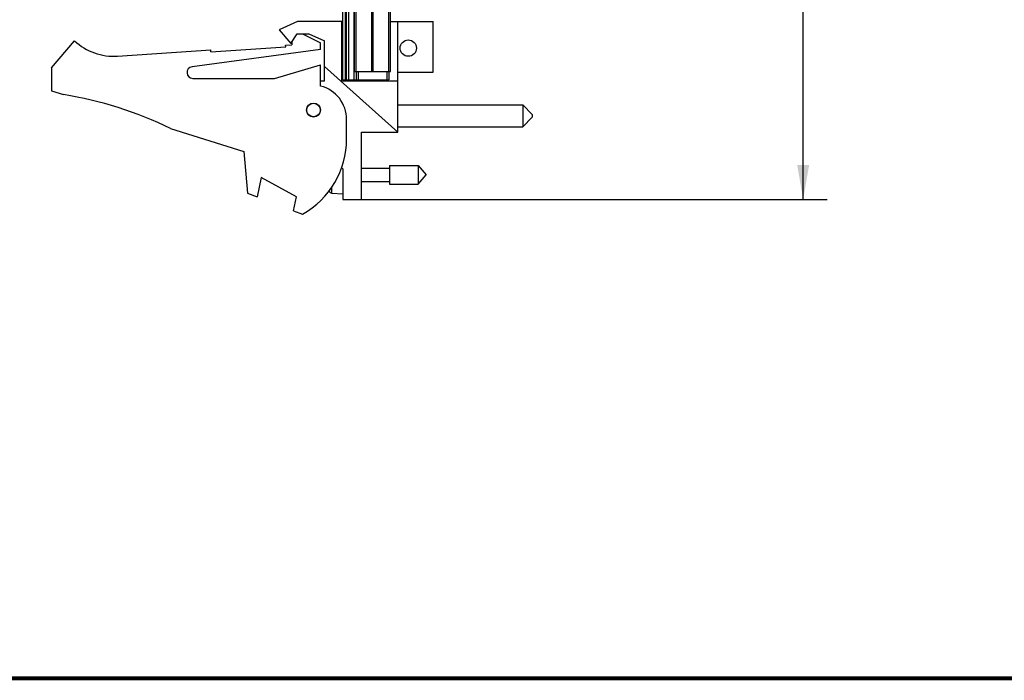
# Model space of a CAD drawing. Header units: inches. Extents: x 0.2 to 16.8, y 0.1 to 10.8.
# Tile 2 of 10: x 6.2 to 11.4, y 0.2 to 3.7. Entities that reach past the tile are written whole.
import ezdxf

# ---------------------------------------------------------------- set-up
doc = ezdxf.new("R2010")
doc.units = ezdxf.units.IN
doc.header["$LTSCALE"] = 0.935
doc.header["$MEASUREMENT"] = 0
doc.layers.get('0').update_dxf_attribs({"linetype": 'CONTINUOUS'})
doc.layers.add('DIMENSIONS', color=7, linetype='CONTINUOUS')
doc.styles.get("Standard").update_dxf_attribs({"font": 'txt', "width": 0.8})
doc.dimstyles.new('DIMSTYLE_2', dxfattribs={"dimtxt": 0.125, "dimasz": 0.18, "dimexe": 0.18, "dimexo": 0.0625, "dimgap": 0.09, "dimtad": 0, "dimtih": 1, "dimtoh": 1, "dimdec": 3, "dimzin": 4, "dimdsep": 46, "dimtxsty": 'STANDARD', "dimblk": '_FILLED', "dimblk1": '_FILLED', "dimblk2": '_FILLED', "dimcen": 0.09, "dimadec": 0, "dimazin": 0, "dimtp": 0.001, "dimtm": 0.001, "dimtfac": 1, "dimtdec": 3, "dimtofl": 0, "dimtmove": 0, "dimatfit": 3, "dimldrblk": '_FILLED', "dimfxl": 1, "dimtolj": 1, "dimtzin": 4, "dimarcsym": 0})

# ---------------------------------------------------------------- blocks, each defined once
blk = doc.blocks.new('_FILLED')
at = {"color": 0, "linetype": 'BYBLOCK'}
blk.add_solid([(0, 0), (-1, 0.174), (-1, -0.174)], dxfattribs=at)
blk = doc.blocks.new('*D8')
at = {"layer": 'DIMENSIONS', "color": 2, "linetype": 'CONTINUOUS'}
for p, q in [((8.0782, 7.8148), (10.4354, 7.8148)), ((10.3104, 7.8148), (10.3104, 5.5589)), ((10.3104, 2.7498), (10.3104, 5.3089)), ((7.9782, 2.7498), (10.4354, 2.7498))]:
    blk.add_line(p, q, dxfattribs=at)
at = {"layer": 'DIMENSIONS', "color": 2, "linetype": 'CONTINUOUS', "xscale": 0.18, "yscale": 0.18, "zscale": 0.18}
for p, rotation in [((10.3104, 7.8148), 90), ((10.3104, 2.7498), 270)]:
    blk.add_blockref('_FILLED', p, dxfattribs=dict(at, rotation=rotation))
at = {"layer": 'DIMENSIONS', "color": 2, "linetype": 'CONTINUOUS', "width": 0.8}
for s, p in [('5.065', (9.5979, 5.3714)), ('[', (10.2229, 5.3714)), ('128.65', (10.3229, 5.3714)), (']', (10.9229, 5.3714))]:
    blk.add_text(s, height=0.125, dxfattribs=at).set_placement(p)

msp = doc.modelspace()

# ---------------------------------------------------------------- linework, layer by layer
at = {"color": 7, "linetype": 'CONTINUOUS'}
for p, q in [((7.9157, 3.3718), (7.9157, 7.8148)), ((7.9277, 7.8148), (7.9277, 3.3718)), ((7.9337, 7.8148), (7.9337, 3.3718)), ((7.9457, 7.8148), (7.9457, 3.3718)), ((7.9749, 3.3718), (7.9749, 7.4648)), ((7.9767, 3.4148), (7.9767, 7.4148)), ((7.9857, 3.4148), (7.9857, 7.4148)), ((8.0676, 3.4148), (8.0676, 7.4148)), ((8.0738, 3.4148), (8.0738, 7.4148)), ((8.1557, 3.4148), (8.1557, 7.4148)), ((8.1647, 3.4148), (8.1647, 7.4148)), ((7.6807, 3.6748), (7.5857, 3.6318)), ((7.9107, 3.6748), (7.6807, 3.6748)), ((7.9107, 3.3648), (7.9107, 3.6748)), ((8.1647, 3.6748), (8.3857, 3.6748)), ((8.2017, 3.0998), (8.2017, 3.6748)), ((8.3857, 3.4118), (8.3857, 3.6748)), ((7.5857, 3.6318), (7.6457, 3.5618)), ((7.6457, 3.5618), (7.6789, 3.6118)), ((7.6789, 3.6118), (7.7389, 3.6118)), ((7.7067, 3.6118), (7.8007, 3.5648)), ((7.7389, 3.6118), (7.8207, 3.5748)), ((6.4007, 3.4348), (6.5207, 3.5748)), ((7.2303, 3.5173), (7.6194, 3.5428)), ((7.6188, 3.5528), (7.6507, 3.5548)), ((7.6194, 3.5428), (7.6188, 3.5528)), ((7.6507, 3.5694), (7.6507, 3.5548)), ((7.8007, 3.5298), (7.8007, 3.5648)), ((7.8207, 3.3648), (7.8207, 3.5748)), ((6.7443, 3.4955), (7.2296, 3.5273)), ((7.8007, 3.5298), (7.1317, 3.4396)), ((7.2303, 3.5173), (7.2296, 3.5273)), ((6.4007, 3.4348), (6.4007, 3.3148)), ((7.5607, 3.3798), (7.8007, 3.4498)), ((7.8007, 3.3398), (7.8007, 3.4498)), ((8.2017, 3.0998), (7.8207, 3.4405)), ((7.9767, 3.4148), (8.1647, 3.4148)), ((7.9857, 3.4148), (7.9857, 3.3718)), ((7.9957, 3.4148), (7.9957, 3.3718)), ((8.1457, 3.4148), (8.1457, 3.3718)), ((8.1557, 3.4148), (8.1557, 3.3718)), ((8.2017, 3.4118), (8.3857, 3.4118)), ((7.1357, 3.3798), (7.5607, 3.3798)), ((7.8207, 3.3648), (7.8007, 3.3648)), ((8.2017, 3.3648), (7.9107, 3.3648)), ((7.9157, 3.3718), (7.9857, 3.3718)), ((7.9857, 3.3718), (8.1557, 3.3718)), ((8.0157, 3.3718), (8.0157, 3.3648)), ((6.4007, 3.3148), (6.4627, 3.2953)), ((8.2017, 3.2423), (8.8517, 3.2423)), ((8.8517, 3.2423), (8.9017, 3.1923)), ((8.8517, 3.2423), (8.8517, 3.1273)), ((8.8517, 3.1273), (8.9017, 3.1773)), ((8.9017, 3.1923), (8.9017, 3.1773)), ((7.9357, 3.0648), (7.9357, 3.1656)), ((8.2017, 3.1273), (8.8517, 3.1273)), ((7.0207, 3.1196), (7.4007, 2.9998)), ((8.0137, 3.0998), (8.2017, 3.0998)), ((8.0137, 2.7498), (8.0137, 3.0998)), ((7.4007, 2.9998), (7.4207, 2.7828)), ((8.1594, 2.9271), (8.3075, 2.9271)), ((8.1594, 2.9271), (8.1594, 2.8286)), ((8.3075, 2.9271), (8.3488, 2.8778)), ((8.3075, 2.9271), (8.3075, 2.8286)), ((7.9091, 2.9153), (7.9157, 2.9098)), ((7.9157, 2.9098), (7.9157, 2.7498)), ((8.0137, 2.9129), (8.1594, 2.9129)), ((8.3075, 2.8286), (8.3488, 2.8778)), ((7.4907, 2.8636), (7.4707, 2.7636)), ((7.6747, 2.7636), (7.4907, 2.8636)), ((8.0137, 2.8428), (8.1594, 2.8428)), ((8.1594, 2.8286), (8.3075, 2.8286)), ((7.4207, 2.7828), (7.4707, 2.7636)), ((7.8586, 2.7831), (7.8586, 2.8135)), ((7.8586, 2.7831), (7.9157, 2.7798)), ((7.6601, 2.6908), (7.6747, 2.7636)), ((7.9157, 2.7498), (8.0137, 2.7498)), ((7.6601, 2.6908), (7.7067, 2.6728))]:
    msp.add_line(p, q, dxfattribs=at)
at = {"color": 7, "linetype": 'CONTINUOUS', "const_width": 0.02}
msp.add_lwpolyline([(0.25, 0.2586), (16.75, 0.2586)], dxfattribs=at)
at = {"color": 7, "linetype": 'CONTINUOUS'}
for centre, radius in [((8.2567, 3.5368), 0.0425), ((7.7637, 3.2148), 0.0365), ((7.7637, 3.2148), 0.035)]:
    msp.add_circle(centre, radius, dxfattribs=at)
for centre, radius, start, end in [((6.7247, 3.7948), 0.3, 227.1666, 273.7467), ((7.1357, 3.4098), 0.03, 97.6845, 270), ((7.7557, 3.1656), 0.18, 0, 75.5225), ((6.1394, 1.2953), 2.026, 64.2145, 80.8167), ((7.4857, 3.0648), 0.45, 299.4136, 360), ((7.8595, 2.7988), 0.0157, 195.4149, 266.6961)]:
    msp.add_arc(centre, radius, start, end, dxfattribs=at)

# ---------------------------------------------------------------- dimensions: what is measured, and where the dimension line sits
at = {"layer": 'DIMENSIONS', "color": 2, "linetype": 'CONTINUOUS'}
dim = msp.add_linear_dim(base=(10.3104, 7.8148), p1=(7.9782, 2.7498), p2=(8.0782, 7.8148), angle=90, dimstyle='DIMSTYLE_2', dxfattribs=at)
dim.commit()
dim.dimension.update_dxf_attribs({"geometry": '*D8', "text_midpoint": (10.3104, 5.4339), "dimtype": 160})

doc.saveas('drawing.dxf')
